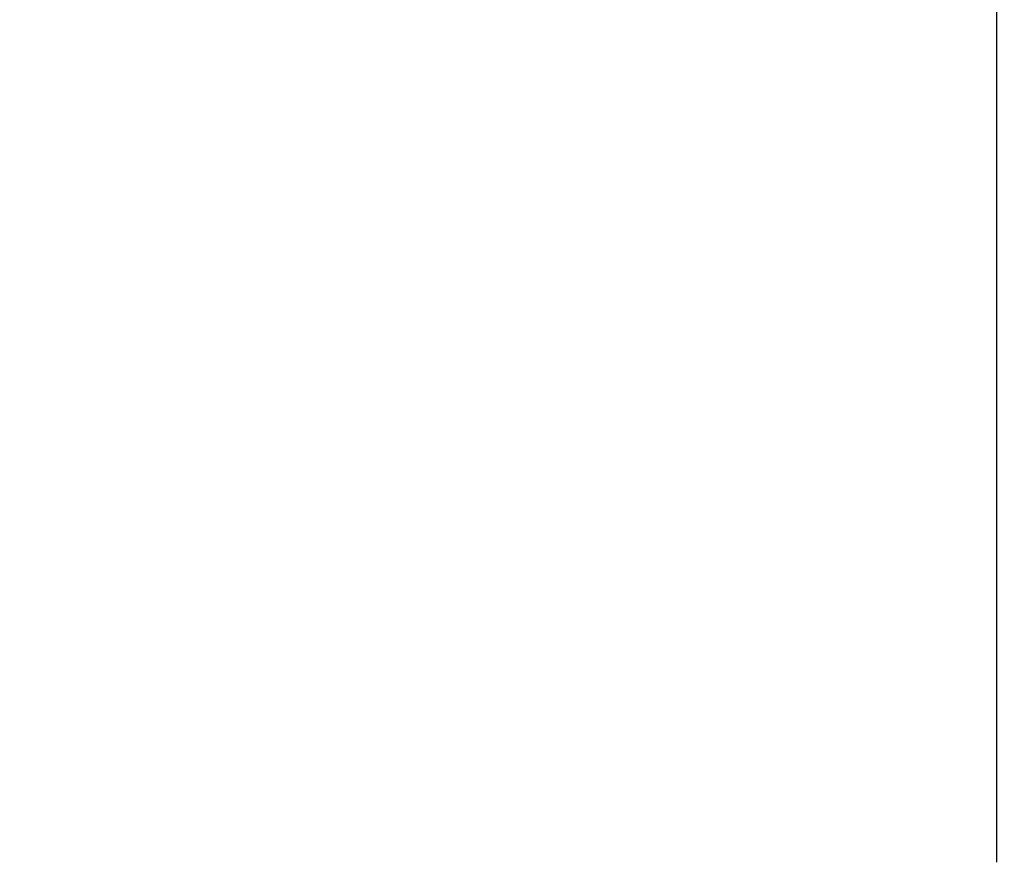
# Model space of a CAD drawing. Header units: millimetres. Extents: x 7592 to 10531, y 3981 to 6059.
# Tile 43 of 130: x 9449 to 9468, y 5135 to 5151. Entities that reach past the tile are written whole.
import ezdxf

# ---------------------------------------------------------------- set-up
doc = ezdxf.new("R2010")
doc.units = ezdxf.units.MM
doc.dimstyles.get("Standard").update_dxf_attribs({"dimtxt": 20, "dimasz": 10, "dimexe": 8, "dimexo": 8, "dimgap": 10, "dimtad": 0, "dimtih": 1, "dimtoh": 1, "dimdsep": 46, "dimtxsty": 'Standard', "dimcen": 0.09, "dimadec": 0, "dimazin": 0, "dimtfac": 1, "dimtofl": 0, "dimtmove": 0, "dimatfit": 3, "dimfxl": 0, "dimtolj": 1, "dimtzin": 0, "dimarcsym": 0})

# ---------------------------------------------------------------- blocks, each defined once
blk = doc.blocks.new('*D22')
at = {"color": 0, "lineweight": -2}
for p, q in [((9241.816, 5301.596), (9241.816, 4788.095)), ((9834.816, 5301.596), (9834.816, 4788.095)), ((9251.816, 4796.095), (9501.649, 4796.095)), ((9824.816, 4796.095), (9574.983, 4796.095))]:
    blk.add_line(p, q, dxfattribs=at)
at = {"color": 0, "lineweight": 18}
for points in [[(9251.816, 4797.762), (9251.816, 4794.429), (9241.816, 4796.095)], [(9824.816, 4797.762), (9824.816, 4794.429), (9834.816, 4796.095)]]:
    blk.add_solid(points, dxfattribs=at)
at = {"layer": 'Defpoints', "color": 0, "lineweight": 18}
for p in [(9241.816, 5309.596), (9834.816, 5309.596), (9834.816, 4796.095)]:
    blk.add_point(p, dxfattribs=at)
at = {"color": 0, "lineweight": 18, "insert": (9538.316, 4796.095), "char_height": 20, "attachment_point": 5}
blk.add_mtext('\\A1;593', dxfattribs=at)
blk = doc.blocks.new('*D23')
at = {"color": 0, "lineweight": -2}
for p, q in [((9241.816, 5301.243), (9241.816, 4899.507)), ((9499.966, 5205.814), (9499.966, 4899.507)), ((9251.816, 4907.507), (9334.224, 4907.507)), ((9489.966, 4907.507), (9407.558, 4907.507))]:
    blk.add_line(p, q, dxfattribs=at)
at = {"color": 0, "lineweight": 18}
for points in [[(9251.816, 4909.173), (9251.816, 4905.84), (9241.816, 4907.507)], [(9489.966, 4909.173), (9489.966, 4905.84), (9499.966, 4907.507)]]:
    blk.add_solid(points, dxfattribs=at)
at = {"layer": 'Defpoints', "color": 0, "lineweight": 18}
for p in [(9241.816, 5309.243), (9499.966, 5213.814), (9499.966, 4907.507)]:
    blk.add_point(p, dxfattribs=at)
at = {"color": 0, "lineweight": 18, "insert": (9370.891, 4907.507), "char_height": 20, "attachment_point": 5}
blk.add_mtext('\\A1;258', dxfattribs=at)

msp = doc.modelspace()

# ---------------------------------------------------------------- linework, layer by layer
at = {"linetype": 'Continuous'}
for p, q in [((9467.966, 5145.723), (9467.966, 5182.597)), ((9467.966, 5135.246), (9467.966, 5145.723))]:
    msp.add_line(p, q, dxfattribs=at)

# ---------------------------------------------------------------- dimensions: what is measured, and where the dimension line sits
at = {"lineweight": 18}
dim = msp.add_linear_dim(base=(9834.816, 4796.095), p1=(9241.816, 5309.596), p2=(9834.816, 5309.596), dimstyle='Standard', dxfattribs=at)
dim.commit()
dim.dimension.update_dxf_attribs({"geometry": '*D22', "text_midpoint": (9538.316, 4796.095)})
dim = msp.add_linear_dim(base=(9499.966, 4907.507), p1=(9241.816, 5309.243), p2=(9499.966, 5213.814), text='258', dimstyle='Standard', dxfattribs=at)
dim.commit()
dim.dimension.update_dxf_attribs({"geometry": '*D23', "text_midpoint": (9370.891, 4907.507)})

doc.saveas('drawing.dxf')
